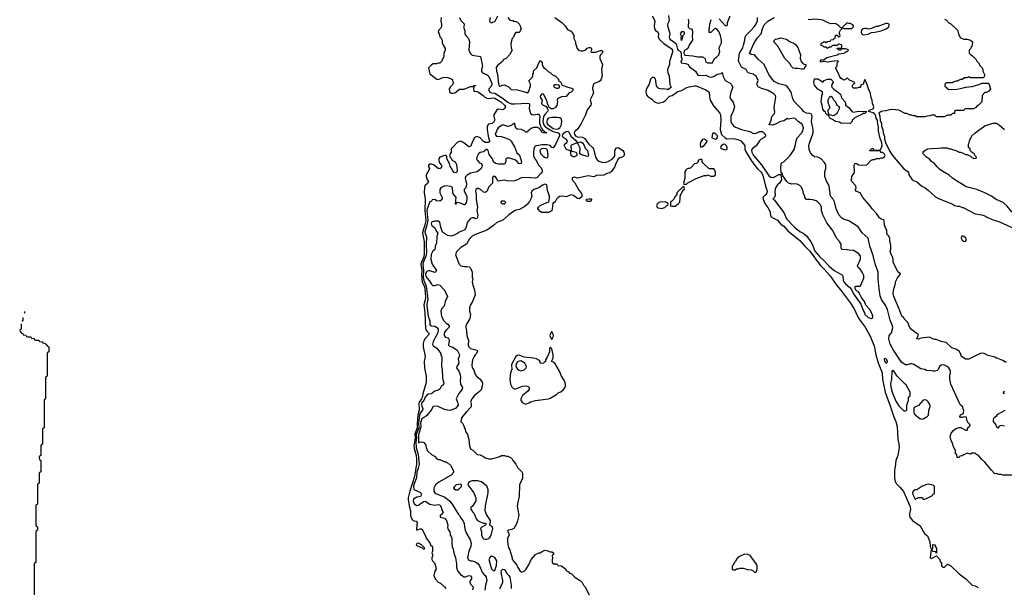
# Model space of a CAD drawing. Header units: inches. Extents: x 2668334 to 2765628, y 828034 to 955234.
# Tile 80 of 218: x 2668374 to 2680508, y 892465 to 899464. Entities that reach past the tile are written whole.
import ezdxf

# ---------------------------------------------------------------- set-up
doc = ezdxf.new("R2010")
doc.units = ezdxf.units.IN
doc.header["$MEASUREMENT"] = 0
for name, color, linetype in [('C6869', 7, 'Continuous'), ('C6879', 7, 'Continuous'), ('C6889', 7, 'Continuous')]:
    doc.layers.add(name, color=color, linetype=linetype)

msp = doc.modelspace()

# ---------------------------------------------------------------- linework, layer by layer
at = {"layer": 'C6869', "color": 4, "elevation": -4}
for points in [[(2668434, 895868), (2668434, 895850), (2668429, 895847)], [(2668414, 895792), (2668414, 895750), (2668401, 895744)], [(2668394, 895716), (2668394, 895650), (2668378, 895642), (2668374, 895630), (2668378, 895618), (2668393, 895613), (2668398, 895598), (2668413, 895593), (2668418, 895578), (2668450, 895574), (2668458, 895558), (2668470, 895554), (2668510, 895554), (2668518, 895538), (2668553, 895533), (2668558, 895518), (2668570, 895514), (2668610, 895514), (2668618, 895498), (2668650, 895494), (2668658, 895478), (2668693, 895473), (2668698, 895458), (2668713, 895453), (2668718, 895438), (2668734, 895430), (2668734, 895370), (2668718, 895362), (2668714, 895350), (2668714, 895070), (2668698, 895062), (2668694, 895050), (2668694, 894790), (2668678, 894782), (2668674, 894770), (2668674, 894430), (2668658, 894422), (2668654, 894410), (2668654, 894230), (2668638, 894222), (2668634, 894210), (2668634, 894090), (2668618, 894082), (2668614, 894070), (2668618, 894038), (2668634, 894030), (2668634, 893890), (2668618, 893882), (2668614, 893870), (2668614, 893750), (2668598, 893742), (2668594, 893730), (2668594, 893490), (2668578, 893482), (2668574, 893470), (2668574, 893230), (2668578, 893218), (2668594, 893210), (2668594, 893170), (2668578, 893162), (2668574, 893150), (2668574, 892770), (2668558, 892762), (2668554, 892750), (2668554, 892270)]]:
    msp.add_lwpolyline(points, dxfattribs=at)
at = {"layer": 'C6879', "color": 4}
for points, elevation in [([(2674171, 899490), (2674165, 899450), (2674172, 899432), (2674190, 899425), (2674234, 899446), (2674267, 899513)], 12), ([(2676170, 899510), (2676203, 899450), (2676195, 899390), (2676198, 899350), (2676211, 899331), (2676230, 899318), (2676242, 899302), (2676246, 899290), (2676243, 899250), (2676258, 899218), (2676311, 899170), (2676404, 899110), (2676418, 899090), (2676419, 899070), (2676414, 899050), (2676382, 898950), (2676383, 898910), (2676356, 898850), (2676361, 898810), (2676378, 898770), (2676386, 898666), (2676402, 898630), (2676370, 898602), (2676350, 898602), (2676313, 898613), (2676290, 898609), (2676250, 898615), (2676233, 898630), (2676223, 898650), (2676210, 898734), (2676191, 898751), (2676170, 898752), (2676149, 898731), (2676133, 898670), (2676094, 898606), (2676089, 898570), (2676098, 898538), (2676115, 898515), (2676164, 898484), (2676199, 898450), (2676230, 898438), (2676250, 898436), (2676310, 898453), (2676335, 898470), (2676381, 898519), (2676415, 898530), (2676483, 898577), (2676530, 898591), (2676594, 898626), (2676625, 898635), (2676690, 898648), (2676710, 898648), (2676830, 898599), (2676871, 898570), (2676873, 898510), (2676885, 898470), (2676923, 898403), (2677001, 898310), (2677011, 898291), (2677013, 898230), (2677006, 898110), (2677022, 898050), (2677067, 898007), (2677090, 897995), (2677170, 898000), (2677226, 897986), (2677259, 897970), (2677312, 897912), (2677310, 897870), (2677314, 897850), (2677396, 897716), (2677465, 897625), (2677510, 897584), (2677519, 897570), (2677536, 897530), (2677563, 897410), (2677584, 897350), (2677582, 897330), (2677570, 897310), (2677534, 897270), (2677536, 897250), (2677557, 897197), (2677593, 897150), (2677615, 897110), (2677623, 897090), (2677627, 897047), (2677647, 897027), (2677714, 896994), (2677760, 896940), (2677790, 896917), (2677841, 896861), (2677990, 896742), (2678040, 896680), (2678110, 896610), (2678239, 896439), (2678290, 896390), (2678356, 896310), (2678445, 896185), (2678490, 896133), (2678613, 895970), (2678658, 895898), (2678698, 895810), (2678721, 895770), (2678793, 895673), (2678852, 895572), (2678904, 895444), (2678925, 895330), (2678955, 895235), (2679002, 895110), (2679008, 895030), (2679038, 894870), (2679107, 894690), (2679146, 894566), (2679171, 894510), (2679187, 894450), (2679197, 894290), (2679210, 894234), (2679213, 894190), (2679195, 894090), (2679171, 894029), (2679163, 893950), (2679153, 893910), (2679156, 893810), (2679164, 893770), (2679180, 893740), (2679221, 893701), (2679266, 893646), (2679345, 893470), (2679352, 893430), (2679338, 893370), (2679338, 893350), (2679345, 893330), (2679378, 893290), (2679470, 893225), (2679525, 893130), (2679560, 893100), (2679592, 893028), (2679594, 892970), (2679610, 892934), (2679622, 892938), (2679626, 892950), (2679628, 892992), (2679654, 892990), (2679654, 892970), (2679674, 892950), (2679674, 892890), (2679670, 892886), (2679662, 892902), (2679627, 892907), (2679622, 892922), (2679610, 892926), (2679604, 892916), (2679594, 892830), (2679610, 892822), (2679673, 892853), (2679714, 892810), (2679718, 892778), (2679734, 892770), (2679734, 892730), (2679750, 892714), (2679770, 892714), (2679808, 892752), (2679850, 892732), (2679952, 892630), (2680000, 892594)], 24), ([(2676370, 899514), (2676378, 899450), (2676358, 899410), (2676358, 899390), (2676384, 899310), (2676385, 899290), (2676376, 899250), (2676381, 899230), (2676390, 899219), (2676430, 899196), (2676466, 899166), (2676482, 899102), (2676490, 899090), (2676518, 899070), (2676526, 899050), (2676527, 899007), (2676533, 898987), (2676534, 898970), (2676520, 898950), (2676527, 898930), (2676585, 898925), (2676610, 898913), (2676630, 898881), (2676701, 898830), (2676730, 898781), (2676750, 898774), (2676830, 898779), (2676870, 898758), (2676903, 898757), (2676933, 898767), (2676970, 898791), (2677018, 898802), (2677032, 898812), (2677044, 898764), (2677070, 898714), (2677130, 898682), (2677142, 898670), (2677162, 898630), (2677138, 898570), (2677125, 898510), (2677132, 898490), (2677165, 898445), (2677185, 898390), (2677166, 898334), (2677144, 898296), (2677139, 898270), (2677139, 898210), (2677147, 898190), (2677170, 898156), (2677197, 898137), (2677270, 898111), (2677370, 898087), (2677410, 898065), (2677430, 898061), (2677450, 898064), (2677490, 898085), (2677510, 898086), (2677530, 898085), (2677550, 898065), (2677559, 898050), (2677563, 898030), (2677559, 898021), (2677550, 898010), (2677510, 897989), (2677491, 897970), (2677451, 897910), (2677399, 897870), (2677393, 897850), (2677397, 897830), (2677419, 897790), (2677515, 897675), (2677610, 897536), (2677630, 897521), (2677663, 897517), (2677730, 897554), (2677754, 897554), (2677762, 897490), (2677736, 897450), (2677711, 897429), (2677688, 897392), (2677681, 897350), (2677683, 897297), (2677670, 897266), (2677654, 897250), (2677670, 897242), (2677790, 897085), (2677823, 897010), (2677924, 896904), (2677990, 896851), (2678031, 896831), (2678070, 896798), (2678125, 896725), (2678145, 896690), (2678175, 896610), (2678230, 896543), (2678281, 896501), (2678345, 896430), (2678410, 896371), (2678513, 896313), (2678518, 896298), (2678521, 896250), (2678531, 896230), (2678550, 896206), (2678603, 896163), (2678631, 896131), (2678650, 896082), (2678738, 895958), (2678771, 895870), (2678786, 895850), (2678791, 895830), (2678830, 895791), (2678870, 895781), (2678889, 895791), (2678889, 895810), (2678873, 895853), (2678850, 895889), (2678803, 895943), (2678784, 895990), (2678750, 896038), (2678718, 896098), (2678710, 896108), (2678683, 896123), (2678668, 896150), (2678670, 896174), (2678682, 896178), (2678730, 896178), (2678737, 896183), (2678776, 896276), (2678778, 896310), (2678758, 896350), (2678730, 896388), (2678706, 896410), (2678698, 896430), (2678735, 896510), (2678734, 896554), (2678710, 896582), (2678650, 896618), (2678590, 896622), (2678570, 896628), (2678506, 896630), (2678498, 896650), (2678496, 896696), (2678478, 896730), (2678446, 896766), (2678389, 896870), (2678321, 896961), (2678270, 897058), (2678256, 897110), (2678256, 897150), (2678241, 897181), (2678203, 897223), (2678190, 897229), (2678150, 897242), (2678110, 897248), (2678070, 897246), (2678048, 897270), (2678048, 897290), (2678035, 897315), (2678030, 897346), (2678010, 897398), (2677990, 897418), (2677955, 897435), (2677910, 897442), (2677890, 897438), (2677850, 897449), (2677829, 897470), (2677778, 897538), (2677770, 897566), (2677766, 897566), (2677760, 897580), (2677755, 897630), (2677758, 897690), (2677770, 897702), (2677790, 897712), (2677869, 897791), (2677917, 897863), (2677932, 897908), (2677942, 897970), (2677954, 898006), (2678010, 898065), (2678026, 898094), (2678033, 898130), (2678015, 898175), (2678006, 898186), (2677970, 898204), (2677930, 898244), (2677910, 898249), (2677850, 898238), (2677830, 898246), (2677812, 898228), (2677790, 898218), (2677750, 898209), (2677690, 898175), (2677650, 898162), (2677610, 898168), (2677635, 898225), (2677644, 898270), (2677674, 898306), (2677678, 898322), (2677673, 898387), (2677694, 898510), (2677689, 898529), (2677669, 898550), (2677590, 898597), (2677517, 898617), (2677476, 898636), (2677458, 898670), (2677475, 898715), (2677448, 898768), (2677413, 898793), (2677349, 898809), (2677326, 898850), (2677270, 898878), (2677233, 898953), (2677235, 898990), (2677245, 899050), (2677285, 899115), (2677292, 899148), (2677312, 899210), (2677313, 899250), (2677321, 899270), (2677378, 899322), (2677430, 899381), (2677450, 899411), (2677466, 899450), (2677467, 899490)], 28), ([(2676996, 899476), (2677070, 899394), (2677090, 899394), (2677098, 899402), (2677095, 899430), (2677128, 899510)], 32), ([(2673567, 899490), (2673564, 899450), (2673571, 899409), (2673571, 899370), (2673534, 899330), (2673532, 899310), (2673542, 899290), (2673550, 899254), (2673564, 899244), (2673582, 899210), (2673582, 899182), (2673591, 899151), (2673618, 899110), (2673618, 899090), (2673602, 899050), (2673602, 899010), (2673573, 898947), (2673552, 898928), (2673530, 898928), (2673510, 898918), (2673470, 898918), (2673450, 898908), (2673412, 898870), (2673430, 898798), (2673514, 898730), (2673530, 898727), (2673590, 898752), (2673610, 898754), (2673650, 898751), (2673702, 898730), (2673718, 898690), (2673717, 898683), (2673704, 898656), (2673682, 898638), (2673667, 898610), (2673670, 898582), (2673676, 898570), (2673690, 898559), (2673710, 898556), (2673736, 898564), (2673794, 898606), (2673850, 898608), (2673930, 898639), (2673959, 898641), (2673970, 898651), (2673990, 898654), (2673990, 898648), (2673974, 898646), (2673966, 898614), (2673970, 898582), (2674010, 898578), (2674030, 898571), (2674086, 898530), (2674108, 898508), (2674130, 898498), (2674150, 898494), (2674210, 898499), (2674230, 898495), (2674304, 898450), (2674350, 898410), (2674359, 898390), (2674351, 898370), (2674330, 898354), (2674270, 898362), (2674250, 898344), (2674219, 898290), (2674219, 898270), (2674227, 898247), (2674227, 898230), (2674220, 898210), (2674195, 898185), (2674150, 898175), (2674139, 898161), (2674134, 898146), (2674135, 898110), (2674149, 898029), (2674165, 897970), (2674162, 897958), (2674152, 897950), (2674109, 897949), (2674090, 897961), (2674050, 898006), (2674010, 898022), (2673990, 898017), (2673976, 898004), (2673949, 897950), (2673930, 897899), (2673910, 897896), (2673843, 897950), (2673810, 897965), (2673790, 897964), (2673764, 897950), (2673730, 897909), (2673699, 897881), (2673691, 897870), (2673691, 897830), (2673678, 897810), (2673672, 897790), (2673678, 897770), (2673690, 897758), (2673698, 897738), (2673707, 897727), (2673742, 897710), (2673759, 897679), (2673767, 897610), (2673766, 897594), (2673758, 897582), (2673750, 897575), (2673730, 897579), (2673710, 897602), (2673679, 897659), (2673669, 897690), (2673639, 897750), (2673639, 897779), (2673630, 897788), (2673610, 897789), (2673550, 897768), (2673541, 897750), (2673538, 897730), (2673544, 897704), (2673570, 897674), (2673576, 897656), (2673570, 897638), (2673550, 897624), (2673530, 897629), (2673474, 897674), (2673450, 897684), (2673430, 897682), (2673412, 897670), (2673412, 897650), (2673425, 897630), (2673418, 897610), (2673382, 897550), (2673382, 897530), (2673392, 897510), (2673393, 897493), (2673412, 897470), (2673402, 897450), (2673370, 897419), (2673363, 897397), (2673359, 897330), (2673371, 897250), (2673365, 897110), (2673379, 896990), (2673366, 896930), (2673346, 896870), (2673339, 896830), (2673357, 896730), (2673359, 896570), (2673350, 896530), (2673325, 896475), (2673319, 896450), (2673329, 896370), (2673325, 896310), (2673333, 896233), (2673361, 896170), (2673371, 896110), (2673373, 896027), (2673354, 895950), (2673365, 895850), (2673375, 895655), (2673386, 895626), (2673424, 895590), (2673370, 895533), (2673355, 895505), (2673346, 895470), (2673346, 895430), (2673369, 895310), (2673359, 895250), (2673361, 895170), (2673384, 895070), (2673385, 894990), (2673342, 894850), (2673333, 894807), (2673326, 894790), (2673297, 894750), (2673293, 894730), (2673299, 894650), (2673281, 894590), (2673274, 894490), (2673274, 894430), (2673243, 894357), (2673247, 894307), (2673232, 894210), (2673236, 894176), (2673261, 894090), (2673266, 894050), (2673264, 893990), (2673240, 893830), (2673183, 893650), (2673163, 893570), (2673162, 893550), (2673174, 893470), (2673190, 893410), (2673190, 893345), (2673210, 893302), (2673222, 893290), (2673230, 893285), (2673260, 893280), (2673271, 893271), (2673263, 893183), (2673270, 893172), (2673310, 893186), (2673330, 893185), (2673371, 893110), (2673385, 893070), (2673430, 893012), (2673438, 892990), (2673462, 892970), (2673462, 892910), (2673454, 892890), (2673462, 892870), (2673462, 892850), (2673453, 892827), (2673452, 892810), (2673462, 892790), (2673487, 892767), (2673499, 892730), (2673506, 892690), (2673490, 892666), (2673479, 892610), (2673496, 892570), (2673530, 892531), (2673558, 892518), (2673611, 892470), (2673627, 892450)], 4), ([(2673792, 899490), (2673812, 899452), (2673852, 899412), (2673851, 899389), (2673845, 899370), (2673861, 899330), (2673861, 899290), (2673871, 899270), (2673906, 899230), (2673917, 899197), (2673911, 899090), (2673925, 899050), (2673950, 899025), (2674052, 899010), (2674071, 898931), (2674076, 898890), (2674066, 898850), (2674067, 898827), (2674078, 898810), (2674125, 898790), (2674150, 898771), (2674187, 898690), (2674193, 898670), (2674190, 898650), (2674155, 898610), (2674154, 898590), (2674167, 898570), (2674190, 898562), (2674230, 898558), (2674320, 898500), (2674390, 898446), (2674430, 898427), (2674474, 898426), (2674630, 898435), (2674651, 898431), (2674655, 898415), (2674653, 898370), (2674668, 898308), (2674690, 898294), (2674710, 898291), (2674750, 898301), (2674770, 898301), (2674775, 898295), (2674784, 898270), (2674778, 898230), (2674779, 898190), (2674797, 898137), (2674806, 898130), (2674823, 898103), (2674842, 898090), (2674842, 898082), (2674851, 898071), (2674872, 898068), (2674830, 898068), (2674810, 898078), (2674799, 898099), (2674781, 898121), (2674754, 898134), (2674730, 898136), (2674707, 898133), (2674678, 898122), (2674636, 898090), (2674630, 898078), (2674610, 898078), (2674598, 898090), (2674558, 898110), (2674510, 898113), (2674490, 898125), (2674470, 898188), (2674452, 898170), (2674410, 898150), (2674388, 898148), (2674330, 898166), (2674310, 898161), (2674271, 898130), (2674258, 898110), (2674235, 898050), (2674240, 898040), (2674250, 898027), (2674310, 898025), (2674390, 897995), (2674410, 897985), (2674430, 897965), (2674475, 897890), (2674502, 897822), (2674532, 897792), (2674558, 897710), (2674552, 897690), (2674528, 897688), (2674500, 897720), (2674477, 897737), (2674410, 897758), (2674383, 897757), (2674365, 897750), (2674366, 897710), (2674350, 897682), (2674270, 897681), (2674238, 897690), (2674214, 897710), (2674201, 897750), (2674160, 897800), (2674149, 897850), (2674130, 897869), (2674090, 897835), (2674050, 897828), (2674030, 897808), (2674006, 897770), (2674005, 897750), (2674011, 897730), (2674041, 897701), (2674062, 897690), (2674074, 897670), (2674071, 897650), (2674059, 897630), (2674030, 897601), (2674011, 897590), (2673928, 897572), (2673890, 897549), (2673870, 897528), (2673864, 897504), (2673871, 897471), (2673881, 897450), (2673881, 897430), (2673871, 897390), (2673851, 897370), (2673851, 897350), (2673884, 897290), (2673885, 897250), (2673875, 897205), (2673857, 897183), (2673850, 897182), (2673817, 897197), (2673772, 897208), (2673754, 897206), (2673754, 897194), (2673750, 897188), (2673746, 897190), (2673753, 897270), (2673746, 897286), (2673718, 897318), (2673713, 897330), (2673709, 897389), (2673690, 897409), (2673614, 897414), (2673566, 897390), (2673551, 897370), (2673551, 897331), (2673582, 897270), (2673582, 897250), (2673570, 897238), (2673550, 897228), (2673509, 897229), (2673502, 897242), (2673490, 897246), (2673458, 897242), (2673450, 897226), (2673430, 897218), (2673394, 897130), (2673390, 897110), (2673402, 896990), (2673387, 896913), (2673367, 896850), (2673370, 896828), (2673388, 896788), (2673384, 896690), (2673388, 896588), (2673381, 896550), (2673346, 896470), (2673341, 896450), (2673350, 896370), (2673346, 896290), (2673354, 896250), (2673381, 896190), (2673389, 896150), (2673402, 896018), (2673390, 895958), (2673390, 895934), (2673406, 895810), (2673427, 895750), (2673428, 895708), (2673430, 895702), (2673451, 895691), (2673490, 895684), (2673510, 895675), (2673531, 895650), (2673532, 895630), (2673524, 895596), (2673470, 895498), (2673463, 895463), (2673467, 895447), (2673513, 895413), (2673565, 895350), (2673566, 895330), (2673575, 895305), (2673571, 895189), (2673579, 895150), (2673585, 895050), (2673591, 895010), (2673601, 894990), (2673598, 894970), (2673590, 894958), (2673572, 894948), (2673550, 894909), (2673530, 894897), (2673490, 894884), (2673450, 894853), (2673410, 894845), (2673390, 894834), (2673370, 894809), (2673353, 894767), (2673345, 894755), (2673330, 894743), (2673326, 894730), (2673330, 894698), (2673342, 894670), (2673338, 894650), (2673310, 894611), (2673303, 894590), (2673290, 894490), (2673292, 894430), (2673262, 894350), (2673264, 894310), (2673255, 894250), (2673258, 894190), (2673285, 894105), (2673295, 893985), (2673286, 893934), (2673270, 893886), (2673263, 893817), (2673230, 893734), (2673226, 893706), (2673231, 893671), (2673313, 893633), (2673326, 893610), (2673313, 893587), (2673270, 893575), (2673229, 893551), (2673222, 893530), (2673236, 893496), (2673270, 893474), (2673290, 893477), (2673350, 893523), (2673370, 893526), (2673430, 893491), (2673470, 893481), (2673490, 893478), (2673530, 893485), (2673550, 893482), (2673570, 893454), (2673572, 893430), (2673591, 893390), (2673570, 893358), (2673554, 893350), (2673554, 893330), (2673610, 893318), (2673635, 893290), (2673648, 893250), (2673651, 893229), (2673647, 893207), (2673651, 893190), (2673658, 893170), (2673675, 893150), (2673678, 893110), (2673691, 893091), (2673698, 893070), (2673698, 893010), (2673705, 892965), (2673717, 892937), (2673725, 892890), (2673745, 892830), (2673756, 892756), (2673757, 892710), (2673771, 892670), (2673805, 892625), (2673850, 892596), (2673870, 892596), (2673910, 892610), (2673930, 892607), (2673943, 892590), (2673942, 892570), (2673927, 892550), (2673923, 892530), (2673930, 892505), (2673961, 892470), (2673954, 892434)], 8), ([(2674391, 899491), (2674410, 899462), (2674433, 899453), (2674452, 899452), (2674464, 899444), (2674490, 899442), (2674510, 899432), (2674531, 899411), (2674542, 899390), (2674544, 899364), (2674552, 899350), (2674534, 899310), (2674530, 899306), (2674490, 899306), (2674470, 899286), (2674458, 899250), (2674445, 899230), (2674425, 899170), (2674432, 899112), (2674442, 899090), (2674412, 899030), (2674372, 898990), (2674331, 898969), (2674325, 898950), (2674262, 898898), (2674247, 898873), (2674251, 898830), (2674262, 898790), (2674276, 898670), (2674286, 898646), (2674290, 898643), (2674323, 898657), (2674350, 898660), (2674397, 898637), (2674430, 898603), (2674510, 898601), (2674596, 898576), (2674630, 898561), (2674636, 898564), (2674650, 898582), (2674669, 898650), (2674668, 898670), (2674648, 898710), (2674688, 898750), (2674698, 898770), (2674698, 898790), (2674707, 898813), (2674708, 898832), (2674748, 898870), (2674770, 898934), (2674790, 898962), (2674802, 898950), (2674812, 898930), (2674813, 898913), (2674830, 898874), (2674850, 898862), (2674886, 898826), (2674914, 898810), (2674942, 898782), (2674971, 898771), (2674994, 898750), (2675012, 898732), (2675014, 898710), (2675037, 898697), (2675058, 898658), (2675130, 898631), (2675180, 898620), (2675191, 898611), (2675191, 898591), (2675170, 898569), (2675143, 898557), (2675110, 898518), (2675050, 898513), (2675007, 898493), (2674999, 898470), (2675001, 898450), (2674995, 898405), (2674979, 898381), (2674950, 898363), (2674923, 898363), (2674901, 898381), (2674879, 898430), (2674869, 898469), (2674830, 898544), (2674810, 898549), (2674793, 898530), (2674790, 898510), (2674812, 898470), (2674806, 898430), (2674825, 898410), (2674856, 898396), (2674875, 898375), (2674885, 898350), (2674880, 898330), (2674844, 898296), (2674830, 898270), (2674823, 898210), (2674830, 898170), (2674848, 898148), (2674870, 898131), (2674950, 898084), (2675011, 898070), (2675028, 898050), (2675028, 898030), (2674976, 897924), (2674950, 897884), (2674930, 897889), (2674910, 897912), (2674870, 897921), (2674810, 897922), (2674766, 897914), (2674733, 897907), (2674715, 897890), (2674707, 897833), (2674707, 897787), (2674722, 897750), (2674742, 897722), (2674768, 897670), (2674799, 897639), (2674813, 897610), (2674812, 897590), (2674800, 897570), (2674750, 897519), (2674730, 897510), (2674670, 897516), (2674570, 897517), (2674545, 897510), (2674510, 897489), (2674470, 897476), (2674393, 897473), (2674345, 897485), (2674275, 897475), (2674261, 897481), (2674249, 897510), (2674232, 897532), (2674210, 897529), (2674201, 897510), (2674201, 897450), (2674157, 897403), (2674130, 897345), (2674110, 897334), (2674090, 897339), (2674052, 897372), (2674030, 897384), (2674010, 897384), (2673996, 897370), (2673991, 897350), (2673999, 897310), (2673999, 897250), (2674015, 897150), (2674007, 897110), (2674021, 897050), (2674010, 897018), (2673990, 897009), (2673970, 897021), (2673950, 897023), (2673930, 897012), (2673907, 896990), (2673890, 896962), (2673878, 896910), (2673870, 896890), (2673861, 896879), (2673850, 896869), (2673790, 896845), (2673770, 896829), (2673730, 896809), (2673690, 896795), (2673650, 896804), (2673620, 896820), (2673586, 896846), (2673565, 896905), (2673550, 896969), (2673530, 896981), (2673490, 896979), (2673450, 896968), (2673444, 896950), (2673447, 896930), (2673490, 896898), (2673510, 896852), (2673525, 896830), (2673516, 896790), (2673512, 896708), (2673495, 896670), (2673494, 896650), (2673488, 896632), (2673467, 896610), (2673446, 896570), (2673439, 896510), (2673458, 896450), (2673511, 896370), (2673504, 896356), (2673490, 896348), (2673430, 896369), (2673410, 896369), (2673390, 896359), (2673377, 896330), (2673376, 896310), (2673390, 896281), (2673421, 896250), (2673450, 896202), (2673466, 896186), (2673490, 896186), (2673530, 896198), (2673551, 896191), (2673611, 896130), (2673646, 896050), (2673619, 895990), (2673603, 895930), (2673578, 895902), (2673563, 895870), (2673573, 895810), (2673597, 895757), (2673630, 895724), (2673651, 895710), (2673665, 895690), (2673662, 895670), (2673630, 895637), (2673611, 895610), (2673605, 895590), (2673607, 895570), (2673622, 895550), (2673650, 895542), (2673662, 895530), (2673665, 895510), (2673658, 895450), (2673670, 895438), (2673710, 895425), (2673765, 895390), (2673792, 895330), (2673791, 895310), (2673777, 895283), (2673785, 895230), (2673762, 895190), (2673758, 895170), (2673785, 895130), (2673802, 895090), (2673806, 895050), (2673801, 895010), (2673805, 894970), (2673831, 894930), (2673825, 894910), (2673785, 894855), (2673751, 894790), (2673771, 894750), (2673776, 894710), (2673750, 894675), (2673692, 894650), (2673670, 894647), (2673610, 894658), (2673530, 894695), (2673490, 894701), (2673470, 894693), (2673443, 894650), (2673390, 894583), (2673370, 894566), (2673330, 894547), (2673313, 894490), (2673317, 894450), (2673314, 894426), (2673289, 894350), (2673287, 894267), (2673290, 894247), (2673305, 894255), (2673330, 894258), (2673354, 894250), (2673380, 894220), (2673382, 894190), (2673398, 894150), (2673450, 894102), (2673484, 894084), (2673514, 894050), (2673530, 894042), (2673550, 894042), (2673613, 894013), (2673630, 894012), (2673640, 894000), (2673670, 893982), (2673682, 893970), (2673720, 893900), (2673722, 893890), (2673712, 893870), (2673692, 893850), (2673538, 893762), (2673499, 893730), (2673479, 893690), (2673479, 893650), (2673491, 893631), (2673502, 893622), (2673615, 893575), (2673650, 893550), (2673670, 893530), (2673703, 893490), (2673783, 893363), (2673796, 893350), (2673814, 893314), (2673841, 893281), (2673853, 893253), (2673854, 893210), (2673863, 893170), (2673879, 893130), (2673927, 893050), (2673937, 893010), (2673935, 892970), (2673911, 892910), (2673892, 892830), (2673910, 892802), (2673930, 892792), (2673951, 892791), (2673990, 892778), (2674018, 892758), (2674041, 892730), (2674074, 892654), (2674099, 892619), (2674110, 892611), (2674121, 892590), (2674131, 892550), (2674114, 892490), (2674106, 892430)], 12), ([(2674970, 899491), (2675056, 899430), (2675098, 899390), (2675125, 899345), (2675164, 899324), (2675194, 899290), (2675202, 899270), (2675205, 899230), (2675225, 899190), (2675225, 899170), (2675245, 899110), (2675262, 899090), (2675290, 899078), (2675320, 899080), (2675350, 899092), (2675369, 899111), (2675390, 899122), (2675410, 899122), (2675422, 899110), (2675422, 899090), (2675414, 899070), (2675424, 899064), (2675475, 899065), (2675530, 899082), (2675550, 899082), (2675562, 899070), (2675552, 899050), (2675531, 899029), (2675525, 899010), (2675525, 898985), (2675558, 898910), (2675546, 898850), (2675554, 898770), (2675541, 898730), (2675527, 898710), (2675510, 898696), (2675474, 898686), (2675450, 898674), (2675436, 898650), (2675431, 898611), (2675445, 898570), (2675438, 898542), (2675406, 898474), (2675416, 898430), (2675411, 898410), (2675366, 898354), (2675346, 898290), (2675290, 898174), (2675250, 898116), (2675214, 898086), (2675209, 898070), (2675212, 898050), (2675229, 898029), (2675250, 898019), (2675310, 898016), (2675340, 898000), (2675370, 897950), (2675389, 897929), (2675435, 897890), (2675445, 897870), (2675469, 897769), (2675490, 897735), (2675510, 897720), (2675550, 897709), (2675590, 897705), (2675630, 897719), (2675675, 897745), (2675704, 897776), (2675710, 897790), (2675710, 897850), (2675730, 897883), (2675750, 897887), (2675806, 897850), (2675821, 897830), (2675825, 897810), (2675822, 897790), (2675806, 897774), (2675770, 897759), (2675750, 897744), (2675721, 897690), (2675708, 897652), (2675667, 897593), (2675646, 897574), (2675610, 897569), (2675571, 897549), (2675550, 897544), (2675490, 897549), (2675450, 897528), (2675379, 897539), (2675250, 897509), (2675210, 897522), (2675190, 897518), (2675182, 897510), (2675182, 897490), (2675214, 897454), (2675264, 897364), (2675294, 897330), (2675301, 897310), (2675300, 897280), (2675270, 897255), (2675250, 897258), (2675197, 897297), (2675170, 897305), (2675110, 897279), (2675069, 897289), (2675030, 897285), (2675008, 897272), (2674991, 897250), (2674970, 897209), (2674952, 897208), (2674944, 897196), (2674938, 897130), (2674931, 897109), (2674890, 897086), (2674810, 897088), (2674790, 897098), (2674758, 897130), (2674760, 897140), (2674767, 897153), (2674790, 897174), (2674870, 897212), (2674890, 897214), (2674898, 897230), (2674902, 897270), (2674902, 897290), (2674880, 897360), (2674870, 897426), (2674850, 897435), (2674817, 897423), (2674770, 897389), (2674710, 897369), (2674685, 897350), (2674678, 897330), (2674685, 897290), (2674678, 897262), (2674657, 897223), (2674630, 897188), (2674600, 897160), (2674535, 897125), (2674490, 897116), (2674470, 897107), (2674402, 897058), (2674330, 896992), (2674256, 896964), (2674215, 896925), (2674130, 896869), (2673990, 896817), (2673950, 896793), (2673919, 896761), (2673882, 896698), (2673810, 896657), (2673758, 896602), (2673745, 896565), (2673788, 896448), (2673810, 896431), (2673830, 896423), (2673850, 896419), (2673890, 896421), (2673915, 896415), (2673935, 896395), (2673951, 896351), (2673952, 896290), (2673958, 896270), (2673952, 896230), (2673958, 896190), (2673978, 896130), (2673986, 896070), (2673955, 895990), (2673930, 895948), (2673916, 895910), (2673918, 895870), (2673931, 895830), (2673925, 895810), (2673925, 895790), (2673918, 895770), (2673879, 895710), (2673871, 895690), (2673871, 895670), (2673879, 895630), (2673884, 895570), (2673906, 895510), (2673899, 895450), (2673907, 895430), (2673931, 895410), (2674011, 895390), (2674015, 895375), (2674003, 895350), (2673987, 895333), (2673974, 895310), (2673955, 895270), (2673947, 895210), (2673951, 895171), (2673970, 895145), (2673988, 895088), (2674006, 895066), (2674050, 895030), (2674074, 894994), (2674077, 894977), (2674073, 894947), (2674059, 894901), (2674040, 894880), (2673979, 894830), (2673946, 894790), (2673931, 894750), (2673936, 894730), (2673936, 894690), (2673879, 894630), (2673831, 894570), (2673818, 894550), (2673812, 894510), (2673832, 894490), (2673845, 894465), (2673865, 894410), (2673867, 894387), (2673891, 894350), (2673911, 894290), (2673918, 894210), (2673930, 894174), (2673957, 894157), (2674002, 894110), (2674010, 894105), (2674050, 894098), (2674090, 894078), (2674110, 894061), (2674150, 894051), (2674190, 894051), (2674250, 894065), (2674290, 894078), (2674310, 894092), (2674350, 894092), (2674370, 894082), (2674390, 894082), (2674430, 894062), (2674442, 894050), (2674452, 894030), (2674490, 893982), (2674510, 893942), (2674562, 893890), (2674570, 893874), (2674572, 893810), (2674534, 893730), (2674531, 893591), (2674507, 893493), (2674506, 893466), (2674526, 893350), (2674510, 893286), (2674498, 893250), (2674465, 893190), (2674441, 893179), (2674394, 893170), (2674384, 893156), (2674401, 893130), (2674405, 893110), (2674385, 893070), (2674385, 893030), (2674391, 893011), (2674391, 892990), (2674398, 892958), (2674410, 892934), (2674445, 892830), (2674445, 892810), (2674462, 892782), (2674500, 892740), (2674511, 892710), (2674543, 892663), (2674550, 892658), (2674570, 892658), (2674590, 892665), (2674610, 892685), (2674650, 892742), (2674679, 892810), (2674730, 892871), (2674770, 892892), (2674790, 892892), (2674825, 892915), (2674850, 892923), (2674877, 892917), (2674910, 892902), (2674930, 892902), (2674954, 892890), (2674954, 892870), (2674938, 892862), (2674934, 892850), (2674942, 892830), (2674934, 892810), (2674934, 892770), (2674950, 892754), (2674990, 892754), (2675010, 892734), (2675052, 892732), (2675074, 892710), (2675097, 892697), (2675114, 892670), (2675137, 892657), (2675150, 892642), (2675170, 892634), (2675214, 892590), (2675250, 892572), (2675260, 892560), (2675284, 892544), (2675304, 892524), (2675322, 892490), (2675342, 892470), (2675392, 892370)], 16), ([(2676611, 899471), (2676616, 899450), (2676612, 899372), (2676630, 899354), (2676654, 899350), (2676660, 899340), (2676665, 899310), (2676661, 899250), (2676667, 899230), (2676667, 899210), (2676630, 899159), (2676609, 899110), (2676590, 899095), (2676570, 899088), (2676561, 899079), (2676558, 899050), (2676570, 899027), (2676670, 899020), (2676730, 899006), (2676790, 899005), (2676816, 898990), (2676830, 898942), (2676850, 898932), (2676910, 898934), (2676936, 898984), (2676960, 899000), (2676990, 899032), (2677001, 899070), (2676993, 899110), (2676997, 899130), (2677021, 899179), (2677024, 899210), (2677011, 899270), (2676990, 899317), (2676970, 899345), (2676950, 899354), (2676931, 899349), (2676890, 899308), (2676870, 899308), (2676869, 899350), (2676875, 899365), (2676879, 899410), (2676895, 899465)], 32), ([(2680000, 894666), (2679998, 894670), (2679998, 894690), (2679968, 894710), (2679950, 894746), (2679849, 894969), (2679837, 895030), (2679838, 895082), (2679844, 895110), (2679844, 895130), (2679837, 895150), (2679824, 895170), (2679802, 895190), (2679770, 895205), (2679750, 895209), (2679730, 895204), (2679711, 895190), (2679691, 895149), (2679680, 895140), (2679651, 895129), (2679630, 895129), (2679610, 895135), (2679550, 895139), (2679529, 895149), (2679480, 895160), (2679391, 895211), (2679370, 895220), (2679350, 895221), (2679310, 895209), (2679290, 895209), (2679270, 895220), (2679243, 895243), (2679141, 895390), (2679102, 895462), (2679086, 895530), (2679089, 895571), (2679117, 895603), (2679132, 895648), (2679135, 895670), (2679132, 895690), (2679101, 895761), (2679069, 895890), (2679050, 895934), (2678996, 896016), (2678979, 896059), (2678964, 896144), (2678955, 896270), (2678955, 896350), (2678922, 896442), (2678887, 896570), (2678852, 896670), (2678829, 896769), (2678758, 896838), (2678709, 896909), (2678590, 896982), (2678525, 897005), (2678502, 897022), (2678470, 897058), (2678434, 897130), (2678417, 897217), (2678397, 897250), (2678365, 897290), (2678349, 897410), (2678342, 897430), (2678315, 897475), (2678295, 897530), (2678295, 897590), (2678309, 897630), (2678309, 897670), (2678302, 897690), (2678290, 897708), (2678249, 897749), (2678210, 897769), (2678170, 897775), (2678150, 897789), (2678121, 897821), (2678103, 897863), (2678101, 897910), (2678105, 897930), (2678154, 898070), (2678152, 898110), (2678131, 898210), (2678140, 898270), (2678136, 898290), (2678130, 898298), (2678110, 898307), (2678070, 898313), (2678034, 898334), (2678017, 898357), (2677924, 898450), (2677902, 898490), (2677882, 898570), (2677835, 898635), (2677810, 898653), (2677730, 898673), (2677670, 898702), (2677610, 898779), (2677550, 898913), (2677476, 898976), (2677430, 899029), (2677390, 899034), (2677369, 899049), (2677421, 899170), (2677464, 899236), (2677513, 899290), (2677529, 899350), (2677550, 899402), (2677593, 899447), (2677670, 899491)], 24), ([(2680000, 895298), (2679982, 895310), (2679969, 895349), (2679950, 895378), (2679910, 895402), (2679860, 895420), (2679790, 895482), (2679750, 895494), (2679730, 895495), (2679670, 895522), (2679650, 895522), (2679626, 895530), (2679588, 895548), (2679482, 895538), (2679465, 895535), (2679450, 895524), (2679429, 895529), (2679448, 895570), (2679446, 895590), (2679420, 895600), (2679366, 895646), (2679339, 895679), (2679319, 895730), (2679274, 895774), (2679269, 895790), (2679246, 895810), (2679209, 895909), (2679146, 896050), (2679139, 896090), (2679144, 896130), (2679169, 896210), (2679169, 896230), (2679190, 896282), (2679218, 896310), (2679228, 896330), (2679194, 896354), (2679173, 896410), (2679137, 896470), (2679139, 896510), (2679135, 896530), (2679114, 896570), (2679102, 896610), (2679108, 896630), (2679108, 896670), (2679106, 896710), (2679098, 896730), (2679098, 896770), (2679080, 896800), (2679069, 896809), (2679062, 896830), (2679062, 896870), (2679049, 896890), (2679033, 896930), (2679029, 896989), (2679018, 896998), (2678990, 897005), (2678970, 897019), (2678934, 897074), (2678879, 897130), (2678851, 897171), (2678764, 897270), (2678730, 897329), (2678678, 897350), (2678674, 897370), (2678681, 897390), (2678677, 897417), (2678629, 897469), (2678622, 897490), (2678629, 897510), (2678629, 897530), (2678654, 897566), (2678662, 897590), (2678659, 897670), (2678670, 897694), (2678690, 897692), (2678713, 897673), (2678810, 897672), (2678866, 897730), (2678890, 897742), (2678910, 897742), (2678933, 897753), (2678970, 897754), (2678990, 897762), (2679010, 897762), (2679030, 897774), (2679038, 897790), (2679030, 897806), (2679010, 897826), (2678987, 897827), (2678982, 897842), (2678970, 897846), (2678850, 897846), (2678846, 897850), (2678862, 897858), (2678870, 897874), (2678890, 897874), (2678898, 897858), (2678910, 897854), (2678970, 897854), (2678982, 897858), (2679004, 897910), (2678998, 897950), (2678980, 898000), (2678958, 898090), (2678959, 898150), (2678948, 898168), (2678944, 898224), (2678930, 898249), (2678922, 898290), (2678910, 898305), (2678890, 898316), (2678838, 898330), (2678842, 898350), (2678890, 898365), (2678899, 898390), (2678882, 898430), (2678881, 898470), (2678866, 898506), (2678854, 898570), (2678839, 898599), (2678810, 898686), (2678790, 898726), (2678773, 898687), (2678772, 898670), (2678738, 898662), (2678734, 898630), (2678730, 898626), (2678710, 898626), (2678690, 898618), (2678650, 898618), (2678638, 898630), (2678638, 898650), (2678650, 898674), (2678662, 898678), (2678666, 898690), (2678600, 898720), (2678570, 898746), (2678550, 898726), (2678530, 898718), (2678498, 898738), (2678481, 898761), (2678462, 898810), (2678428, 898870), (2678448, 898890), (2678448, 898932), (2678466, 898950), (2678455, 898955), (2678410, 898952), (2678330, 898939), (2678290, 898949), (2678270, 898949), (2678250, 898942), (2678238, 898950), (2678249, 898970), (2678286, 898974), (2678322, 898998), (2678448, 899030), (2678470, 899044), (2678530, 899051), (2678568, 899070), (2678586, 899090), (2678578, 899098), (2678550, 899106), (2678510, 899106), (2678498, 899102), (2678492, 899088), (2678466, 899090), (2678462, 899102), (2678447, 899107), (2678447, 899113), (2678490, 899114), (2678502, 899118), (2678506, 899130), (2678506, 899150), (2678470, 899166), (2678450, 899146), (2678390, 899146), (2678370, 899126), (2678350, 899126), (2678330, 899108), (2678310, 899126), (2678290, 899126), (2678276, 899136), (2678250, 899146), (2678250, 899172), (2678290, 899194), (2678310, 899182), (2678330, 899194), (2678362, 899198), (2678370, 899214), (2678402, 899218), (2678407, 899233), (2678422, 899238), (2678426, 899270), (2678430, 899274), (2678453, 899273), (2678458, 899258), (2678470, 899254), (2678482, 899258), (2678486, 899270), (2678478, 899290), (2678478, 899310), (2678490, 899334), (2678506, 899350), (2678502, 899362), (2678490, 899366), (2678468, 899390), (2678430, 899414), (2678410, 899417), (2678370, 899414), (2678330, 899428), (2678270, 899459), (2678250, 899464), (2678170, 899469), (2678110, 899461), (2678090, 899467)], 16), ([(2679770, 899471), (2679790, 899462), (2679830, 899422), (2679850, 899412), (2679930, 899334), (2679944, 899284), (2679970, 899242), (2680000, 899227)], 16), ([(2680000, 898736), (2679990, 898726), (2679970, 898726), (2679944, 898716), (2679930, 898706), (2679910, 898706), (2679884, 898696), (2679870, 898686), (2679790, 898686), (2679774, 898670), (2679774, 898650), (2679778, 898638), (2679793, 898633), (2679798, 898618), (2679824, 898604), (2679926, 898606), (2680000, 898624)], 16), ([(2680000, 898346), (2679910, 898346), (2679894, 898330), (2679893, 898307), (2679870, 898306), (2679850, 898286), (2679810, 898286), (2679784, 898276), (2679770, 898266), (2679673, 898267), (2679650, 898286), (2679610, 898288), (2679590, 898278), (2679556, 898276), (2679528, 898268), (2679430, 898268), (2679410, 898278), (2679390, 898278), (2679370, 898288), (2679348, 898288), (2679307, 898307), (2679288, 898308), (2679207, 898347), (2679170, 898353), (2679105, 898355), (2679050, 898342), (2679010, 898338), (2678989, 898331), (2678962, 898310), (2678974, 898274), (2678978, 898218), (2678993, 898190), (2678993, 898150), (2679012, 898112), (2679014, 898070), (2679030, 898022), (2679032, 897990), (2679043, 897950), (2679098, 897838), (2679129, 897789), (2679270, 897627), (2679326, 897590), (2679331, 897550), (2679370, 897496), (2679390, 897481), (2679430, 897465), (2679493, 897413), (2679531, 897390), (2679570, 897361), (2679660, 897280), (2679699, 897259), (2679872, 897190), (2679895, 897175), (2679930, 897165), (2679950, 897165), (2679994, 897150), (2680000, 897147)], 16), ([(2680000, 897427), (2679930, 897469), (2679870, 897509), (2679829, 897549), (2679750, 897593), (2679710, 897621), (2679679, 897650), (2679649, 897689), (2679610, 897715), (2679585, 897745), (2679548, 897770), (2679508, 897810), (2679506, 897830), (2679516, 897844), (2679540, 897860), (2679566, 897870), (2679610, 897876), (2679690, 897878), (2679730, 897885), (2679804, 897884), (2679830, 897872), (2679850, 897872), (2679870, 897862), (2679911, 897851), (2679950, 897832), (2679970, 897832), (2680000, 897817)], 16), ([(2680000, 896793), (2679990, 896796), (2679979, 896790), (2679976, 896770), (2679990, 896744), (2680000, 896737)], 16), ([(2680000, 894562), (2679990, 894558), (2679970, 894558), (2679958, 894570), (2679969, 894591), (2680000, 894607)], 24), ([(2680000, 894093), (2679990, 894088), (2679958, 894082), (2679950, 894066), (2679927, 894067), (2679922, 894102), (2679908, 894110), (2679908, 894150), (2679878, 894210), (2679875, 894230), (2679849, 894290), (2679842, 894330), (2679850, 894354), (2679855, 894365), (2679882, 894398), (2679910, 894422), (2679950, 894436), (2679974, 894434), (2680000, 894419)], 24), ([(2674293, 892447), (2674327, 892530), (2674329, 892550), (2674308, 892650), (2674310, 892671), (2674330, 892691), (2674350, 892684), (2674376, 892636), (2674404, 892610), (2674416, 892590), (2674431, 892490), (2674431, 892450)], 12)]:
    msp.add_lwpolyline(points, dxfattribs=dict(at, elevation=elevation))
for points, elevation in [([(2678570, 899426), (2678514, 899370), (2678518, 899358), (2678530, 899354), (2678630, 899354), (2678647, 899373), (2678648, 899390), (2678640, 899400), (2678610, 899418), (2678590, 899418)], 16), ([(2679070, 899418), (2679050, 899418), (2678950, 899381), (2678930, 899379), (2678870, 899354), (2678831, 899349), (2678810, 899357), (2678790, 899357), (2678768, 899352), (2678750, 899335), (2678746, 899310), (2678751, 899291), (2678762, 899282), (2678770, 899277), (2678830, 899284), (2678870, 899304), (2678911, 899309), (2678990, 899328), (2679054, 899350), (2679082, 899370), (2679089, 899390), (2679088, 899408)], 16), ([(2676555, 899315), (2676530, 899313), (2676512, 899290), (2676525, 899265), (2676523, 899230), (2676530, 899206), (2676546, 899250), (2676546, 899270), (2676566, 899290), (2676566, 899310)], 32), ([(2678010, 898852), (2677962, 898862), (2677930, 898862), (2677908, 898868), (2677886, 898886), (2677864, 898925), (2677823, 898963), (2677805, 898985), (2677718, 899138), (2677669, 899190), (2677674, 899210), (2677690, 899223), (2677714, 899226), (2677750, 899241), (2677823, 899223), (2677870, 899191), (2677914, 899174), (2677936, 899156), (2677962, 899122), (2677977, 899090), (2677996, 899030), (2677994, 898990), (2678005, 898950), (2678030, 898921), (2678062, 898910), (2678062, 898890), (2678054, 898886), (2678040, 898860), (2678030, 898853)], 16), ([(2674990, 898662), (2674970, 898659), (2674952, 898650), (2674962, 898630), (2674990, 898618), (2675010, 898618), (2675028, 898630), (2675027, 898647), (2675016, 898656)], 12), ([(2678270, 898694), (2678290, 898714), (2678329, 898731), (2678372, 898732), (2678392, 898712), (2678398, 898690), (2678386, 898674), (2678378, 898650), (2678382, 898630), (2678406, 898606), (2678485, 898550), (2678495, 898535), (2678502, 898502), (2678545, 898450), (2678552, 898428), (2678552, 898412), (2678598, 898378), (2678631, 898331), (2678650, 898323), (2678710, 898335), (2678770, 898331), (2678795, 898335), (2678814, 898330), (2678790, 898309), (2678770, 898309), (2678750, 898290), (2678730, 898286), (2678666, 898254), (2678647, 898233), (2678634, 898230), (2678632, 898208), (2678610, 898186), (2678493, 898187), (2678479, 898199), (2678428, 898210), (2678390, 898235), (2678358, 898250), (2678346, 898274), (2678346, 898286), (2678330, 898288), (2678310, 898308), (2678305, 898325), (2678290, 898335), (2678270, 898362), (2678264, 898410), (2678257, 898437), (2678249, 898450), (2678256, 898476), (2678258, 898530), (2678266, 898550), (2678266, 898570), (2678248, 898588), (2678209, 898609), (2678189, 898630), (2678170, 898658), (2678162, 898690), (2678163, 898717), (2678170, 898734), (2678210, 898734), (2678252, 898712)], 16), ([(2678370, 898518), (2678350, 898506), (2678332, 898470), (2678333, 898447), (2678354, 898390), (2678354, 898370), (2678334, 898350), (2678332, 898330), (2678342, 898302), (2678350, 898294), (2678370, 898292), (2678390, 898282), (2678410, 898285), (2678448, 898310), (2678478, 898370), (2678478, 898390), (2678450, 898406), (2678430, 898446), (2678406, 898470), (2678390, 898506)], 16), ([(2674930, 898260), (2674887, 898250), (2674873, 898230), (2674869, 898210), (2674872, 898190), (2674883, 898170), (2674950, 898123), (2674985, 898115), (2675010, 898118), (2675030, 898130), (2675050, 898170), (2675057, 898210), (2675050, 898239), (2675032, 898252), (2674997, 898257)], 16), ([(2675250, 897951), (2675290, 897957), (2675310, 897945), (2675330, 897911), (2675341, 897881), (2675371, 897850), (2675385, 897790), (2675379, 897781), (2675370, 897779), (2675296, 897796), (2675275, 897810), (2675280, 897880), (2675250, 897946), (2675179, 897921), (2675166, 897910), (2675172, 897852), (2675182, 897842), (2675231, 897831), (2675242, 897810), (2675238, 897790), (2675210, 897773), (2675190, 897773), (2675170, 897789), (2675165, 897815), (2675168, 897828), (2675166, 897846), (2675154, 897846), (2675110, 897869), (2675089, 897910), (2675089, 897931), (2675115, 897950), (2675125, 897970), (2675110, 897989), (2675082, 898002), (2675072, 898012), (2675065, 898030), (2675069, 898049), (2675084, 898070), (2675110, 898085), (2675130, 898088), (2675142, 898082), (2675168, 898028), (2675231, 897970), (2675238, 897958)], 12), ([(2676930, 898069), (2676910, 898058), (2676902, 898010), (2676906, 898006), (2676950, 897991), (2676970, 898002), (2676975, 898030), (2676953, 898053)], 24), ([(2676810, 897989), (2676790, 897988), (2676770, 897958), (2676761, 897930), (2676762, 897902), (2676770, 897894), (2676790, 897902), (2676810, 897912), (2676838, 897950), (2676846, 897970)], 24), ([(2677050, 897929), (2677018, 897910), (2677012, 897890), (2677030, 897872), (2677070, 897858), (2677090, 897865), (2677094, 897870), (2677093, 897890), (2677084, 897910), (2677070, 897924)], 24), ([(2674850, 897874), (2674806, 897870), (2674785, 897850), (2674787, 897830), (2674796, 897810), (2674830, 897778), (2674850, 897766), (2674870, 897762), (2674881, 897770), (2674887, 897790), (2674879, 897850), (2674870, 897866)], 16), ([(2676770, 897746), (2676750, 897738), (2676734, 897730), (2676734, 897710), (2676714, 897690), (2676690, 897688), (2676643, 897637), (2676630, 897629), (2676610, 897629), (2676597, 897623), (2676582, 897610), (2676572, 897590), (2676572, 897510), (2676554, 897450), (2676558, 897438), (2676590, 897434), (2676608, 897452), (2676710, 897505), (2676810, 897542), (2676836, 897544), (2676850, 897552), (2676893, 897533), (2676927, 897533), (2676947, 897553), (2676948, 897590), (2676927, 897627), (2676870, 897626), (2676796, 897696), (2676786, 897710), (2676786, 897730)], 24), ([(2676550, 897406), (2676474, 897330), (2676472, 897308), (2676450, 897286), (2676430, 897246), (2676410, 897226), (2676398, 897222), (2676394, 897210), (2676394, 897170), (2676410, 897165), (2676450, 897166), (2676490, 897192), (2676510, 897214), (2676518, 897310), (2676530, 897322), (2676538, 897342), (2676555, 897365), (2676566, 897370), (2676562, 897402)], 24), ([(2674350, 897226), (2674310, 897226), (2674304, 897216), (2674302, 897210), (2674310, 897202), (2674330, 897194), (2674350, 897194), (2674366, 897210)], 16), ([(2675370, 897224), (2675359, 897230), (2675358, 897250), (2675390, 897257), (2675416, 897256), (2675422, 897250), (2675418, 897230), (2675410, 897224)], 16), ([(2676330, 897218), (2676270, 897215), (2676250, 897208), (2676232, 897190), (2676222, 897170), (2676230, 897154), (2676244, 897144), (2676290, 897138), (2676310, 897145), (2676326, 897150), (2676350, 897174), (2676362, 897178), (2676366, 897190), (2676362, 897202)], 24), ([(2674930, 895618), (2674918, 895602), (2674906, 895570), (2674918, 895538), (2674930, 895522), (2674950, 895554), (2674953, 895570), (2674950, 895586)], 24), ([(2674910, 895426), (2674905, 895410), (2674902, 895370), (2674878, 895310), (2674852, 895270), (2674854, 895250), (2674838, 895242), (2674834, 895230), (2674810, 895224), (2674790, 895229), (2674789, 895250), (2674780, 895260), (2674742, 895282), (2674708, 895290), (2674590, 895304), (2674530, 895329), (2674510, 895325), (2674488, 895310), (2674443, 895230), (2674436, 895210), (2674438, 895150), (2674424, 895110), (2674413, 895030), (2674423, 894970), (2674445, 894930), (2674470, 894911), (2674490, 894911), (2674570, 894946), (2674610, 894951), (2674640, 894940), (2674651, 894930), (2674651, 894910), (2674630, 894878), (2674571, 894829), (2674551, 894790), (2674551, 894770), (2674567, 894747), (2674590, 894731), (2674610, 894725), (2674650, 894738), (2674670, 894751), (2674730, 894767), (2674890, 894791), (2674910, 894798), (2674990, 894842), (2675010, 894862), (2675043, 894877), (2675077, 894903), (2675093, 894927), (2675101, 894950), (2675101, 894970), (2675089, 895010), (2675049, 895070), (2675026, 895130), (2674970, 895229), (2674950, 895242), (2674926, 895250), (2674949, 895290), (2674949, 895330), (2674930, 895406)], 24), ([(2674550, 895256), (2674530, 895255), (2674510, 895244), (2674487, 895210), (2674490, 895186), (2674510, 895156), (2674530, 895141), (2674550, 895135), (2674590, 895147), (2674614, 895170), (2674621, 895190), (2674599, 895230)], 28), ([(2679030, 895286), (2679026, 895274), (2679030, 895254), (2679050, 895232), (2679066, 895234), (2679068, 895250), (2679062, 895270), (2679050, 895282)], 28), ([(2679130, 895138), (2679122, 895130), (2679118, 895030), (2679107, 894973), (2679110, 894934), (2679127, 894870), (2679170, 894762), (2679210, 894702), (2679270, 894642), (2679290, 894642), (2679306, 894650), (2679308, 894710), (2679318, 894750), (2679328, 894770), (2679328, 894812), (2679342, 894818), (2679346, 894830), (2679348, 894870), (2679300, 894960), (2679286, 894970), (2679189, 895069), (2679150, 895126)], 28), ([(2679530, 894777), (2679507, 894773), (2679450, 894708), (2679398, 894682), (2679394, 894670), (2679394, 894626), (2679398, 894610), (2679410, 894592), (2679466, 894546), (2679490, 894538), (2679510, 894541), (2679558, 894570), (2679575, 894590), (2679578, 894650), (2679595, 894690), (2679593, 894710), (2679570, 894754), (2679550, 894773)], 28), ([(2673810, 893738), (2673754, 893730), (2673732, 893710), (2673722, 893690), (2673747, 893667), (2673770, 893666), (2673790, 893678), (2673818, 893710), (2673818, 893730)], 16), ([(2673950, 893779), (2673915, 893765), (2673902, 893750), (2673898, 893730), (2673971, 893630), (2673995, 893570), (2673996, 893530), (2673955, 893465), (2673932, 893450), (2673932, 893430), (2673958, 893390), (2673974, 893374), (2673999, 893310), (2674016, 893290), (2674050, 893271), (2674090, 893258), (2674110, 893258), (2674122, 893250), (2674114, 893230), (2674071, 893209), (2674052, 893190), (2674065, 893150), (2674065, 893110), (2674082, 893070), (2674090, 893062), (2674110, 893058), (2674130, 893058), (2674150, 893066), (2674170, 893085), (2674190, 893125), (2674204, 893190), (2674195, 893215), (2674166, 893230), (2674166, 893250), (2674175, 893270), (2674174, 893290), (2674125, 893365), (2674109, 893410), (2674114, 893470), (2674149, 893630), (2674149, 893670), (2674132, 893712), (2674066, 893766), (2674019, 893779)], 16), ([(2679570, 893738), (2679550, 893735), (2679492, 893710), (2679432, 893668), (2679410, 893668), (2679385, 893650), (2679378, 893630), (2679381, 893610), (2679410, 893554), (2679436, 893564), (2679450, 893574), (2679492, 893572), (2679510, 893554), (2679530, 893554), (2679550, 893562), (2679622, 893598), (2679628, 893612), (2679642, 893618), (2679646, 893630), (2679647, 893707), (2679630, 893726)], 28), ([(2673290, 893008), (2673270, 893006), (2673262, 892990), (2673270, 892982), (2673304, 892964), (2673334, 892954), (2673350, 892934), (2673362, 892938), (2673366, 892950), (2673326, 892990)], 4), ([(2674190, 892849), (2674170, 892838), (2674156, 892810), (2674190, 892692), (2674210, 892674), (2674230, 892674), (2674250, 892734), (2674253, 892790), (2674230, 892833)], 16), ([(2677305, 892875), (2677230, 892838), (2677206, 892814), (2677196, 892784), (2677182, 892770), (2677164, 892736), (2677154, 892730), (2677154, 892690), (2677162, 892682), (2677190, 892682), (2677208, 892692), (2677227, 892693), (2677250, 892702), (2677290, 892702), (2677345, 892685), (2677390, 892682), (2677414, 892670), (2677430, 892654), (2677450, 892654), (2677456, 892664), (2677462, 892690), (2677462, 892730), (2677454, 892750), (2677390, 892842), (2677376, 892856), (2677346, 892870)], 24)]:
    msp.add_lwpolyline(points, close=True, dxfattribs=dict(at, elevation=elevation))
at = {"layer": 'C6889', "color": 4}
for points, elevation in [([(2680000, 899227), (2680010, 899222), (2680050, 899222), (2680092, 899212), (2680114, 899190), (2680112, 899150), (2680090, 899106), (2680074, 899090), (2680074, 899050), (2680094, 899030), (2680117, 899017), (2680157, 898977), (2680170, 898954), (2680190, 898934), (2680210, 898894), (2680234, 898870), (2680242, 898850), (2680242, 898830), (2680262, 898790), (2680262, 898770), (2680253, 898747), (2680090, 898748), (2680070, 898758), (2680047, 898747), (2680010, 898746), (2680000, 898736)], 16), ([(2680000, 898624), (2680029, 898631), (2680110, 898641), (2680206, 898670), (2680230, 898682), (2680310, 898682), (2680323, 898663), (2680338, 898610), (2680317, 898583), (2680290, 898568), (2680270, 898566), (2680234, 898530), (2680232, 898450), (2680191, 898409), (2680165, 898395), (2680157, 898383), (2680130, 898366), (2680030, 898366), (2680018, 898362), (2680010, 898346), (2680000, 898346)], 16), ([(2680000, 897817), (2680030, 897802), (2680050, 897802), (2680090, 897782), (2680106, 897766), (2680122, 897762), (2680130, 897754), (2680162, 897758), (2680166, 897770), (2680147, 897787), (2680138, 897810), (2680110, 897826), (2680086, 897850), (2680086, 897870), (2680066, 897890), (2680066, 897930), (2680076, 897944), (2680078, 897970), (2680108, 898030), (2680149, 898070), (2680270, 898155), (2680366, 898190), (2680412, 898190), (2680450, 898165), (2680511, 898110)], 16), ([(2680000, 897147), (2680150, 897072), (2680230, 897058), (2680270, 897045), (2680291, 897031), (2680370, 896996), (2680450, 896971), (2680630, 896891), (2680710, 896885), (2680750, 896885), (2680758, 896890), (2680768, 896910), (2680755, 896950), (2680597, 897097), (2680545, 897165), (2680492, 897212), (2680409, 897249), (2680349, 897289), (2680270, 897329), (2680170, 897369), (2680070, 897393), (2680030, 897409), (2680000, 897427)], 16), ([(2680000, 896737), (2680010, 896730), (2680030, 896733), (2680044, 896750), (2680033, 896770), (2680010, 896790), (2680000, 896793)], 16), ([(2680530, 895239), (2680490, 895262), (2680430, 895288), (2680410, 895289), (2680390, 895302), (2680310, 895324), (2680250, 895353), (2680210, 895349), (2680070, 895278), (2680030, 895278), (2680000, 895298)], 16), ([(2680509, 894850), (2680495, 894870), (2680510, 894885)], 16), ([(2680000, 894607), (2680006, 894610), (2680008, 894650), (2680000, 894666)], 24), ([(2680510, 894453), (2680470, 894461), (2680446, 894454), (2680430, 894426), (2680410, 894446), (2680408, 894470), (2680375, 894510), (2680374, 894530), (2680379, 894550), (2680390, 894565), (2680417, 894583), (2680430, 894602), (2680518, 894650)], 16), ([(2680000, 894419), (2680030, 894402), (2680050, 894402), (2680062, 894438), (2680078, 894450), (2680086, 894470), (2680067, 894487), (2680060, 894500), (2680048, 894528), (2680042, 894562), (2680010, 894566), (2680000, 894562)], 24), ([(2680607, 893847), (2680489, 893849), (2680470, 893855), (2680436, 893856), (2680410, 893868), (2680390, 893866), (2680350, 893909), (2680270, 894009), (2680227, 894047), (2680190, 894089), (2680164, 894104), (2680150, 894118), (2680110, 894118), (2680091, 894109), (2680050, 894118), (2680000, 894093)], 24), ([(2680000, 892594), (2680032, 892570), (2680110, 892492), (2680150, 892482), (2680185, 892465)], 24)]:
    msp.add_lwpolyline(points, dxfattribs=dict(at, elevation=elevation))

doc.saveas('drawing.dxf')
